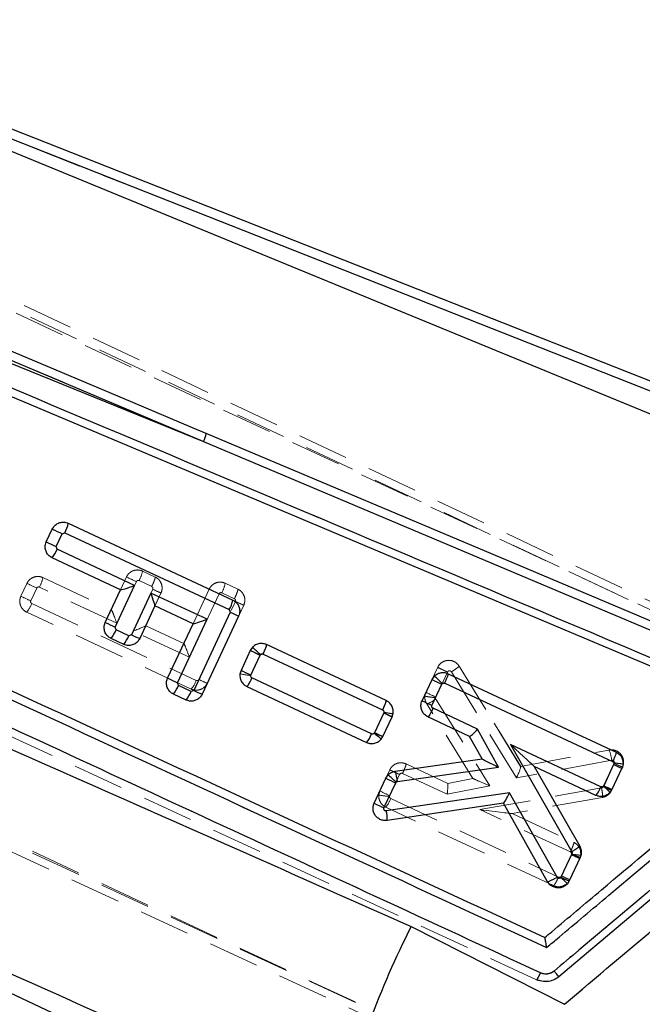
# Model space of a CAD drawing. Header units: millimetres. Extents: x 60 to 704, y 20 to 284.
# Tile 16 of 38: x 182 to 198, y 237 to 262. Entities that reach past the tile are written whole.
import ezdxf

# ---------------------------------------------------------------- set-up
doc = ezdxf.new("R2010")
doc.units = ezdxf.units.MM
doc.linetypes.add('HIDDEN', pattern=[1.905, 1.27, -0.635])

msp = doc.modelspace()

# ---------------------------------------------------------------- linework, layer by layer
at = {"color": 7, "linetype": 'Continuous', "lineweight": 25}
for p, q in [((206.9409, 249.0644), (175.1845, 261.5935)), ((206.8562, 248.8498), (175.2478, 261.3205)), ((175.3411, 261.0867), (206.3519, 248.3431)), ((174.863, 255.9377), (186.9137, 251.059)), ((175.2054, 256.0001), (186.9137, 251.059)), ((201.6771, 243.9229), (175.326, 255.04)), ((186.9137, 251.059), (202.7259, 244.384)), ((183.5353, 249.0148), (187.6442, 247.095)), ((182.9868, 248.5499), (183.1366, 248.8701)), ((183.2323, 248.4327), (183.3821, 248.7529)), ((183.3821, 248.7529), (183.4486, 248.7771)), ((183.4486, 248.7771), (187.5574, 246.8572)), ((183.2565, 248.3663), (183.2323, 248.4327)), ((185.191, 247.4624), (183.2565, 248.3663)), ((184.8396, 247.353), (183.1316, 248.151)), ((184.7038, 246.4202), (185.191, 247.4624)), ((184.4583, 246.5373), (184.8396, 247.353)), ((184.8406, 247.3525), (184.8396, 247.353)), ((185.5987, 247.2719), (185.1115, 246.2296)), ((187.003, 246.6158), (185.5987, 247.2719)), ((185.7003, 246.9508), (185.3189, 246.135)), ((185.7006, 246.9516), (185.7003, 246.9508)), ((186.6516, 246.5064), (185.7003, 246.9508)), ((187.5815, 246.7908), (186.6692, 244.8391)), ((187.7889, 246.6961), (186.8766, 244.7445)), ((187.5574, 246.8572), (187.5815, 246.7908)), ((186.016, 245.1468), (186.6516, 246.5064)), ((186.2616, 245.0297), (187.003, 246.6158)), ((186.6526, 246.5059), (186.6516, 246.5064)), ((184.728, 246.3537), (184.7038, 246.4202)), ((185.045, 246.2055), (184.728, 246.3537)), ((185.1115, 246.2296), (185.045, 246.2055)), ((184.9201, 245.9902), (184.603, 246.1384)), ((191.4738, 244.5881), (188.4862, 245.984)), ((188.0819, 245.8377), (187.8496, 245.341)), ((188.1333, 245.9144), (188.0819, 245.8377)), ((188.0952, 245.2239), (188.3275, 245.7207)), ((188.3275, 245.7207), (188.3365, 245.734)), ((188.3998, 245.7461), (191.3866, 244.3506)), ((193.0238, 245.258), (197.2156, 243.2994)), ((186.2857, 244.9632), (186.2616, 245.0297)), ((186.6028, 244.815), (186.2857, 244.9632)), ((191.1097, 243.7558), (188.1224, 245.1515)), ((192.3718, 244.5821), (192.6195, 245.1117)), ((192.6174, 244.465), (192.8652, 244.9949)), ((192.6195, 245.1117), (192.6791, 245.1969)), ((192.8652, 244.9949), (192.8755, 245.0094)), ((192.9373, 245.0201), (197.1284, 243.0619)), ((186.4778, 244.5997), (186.1607, 244.748)), ((186.6692, 244.8391), (186.6028, 244.815)), ((187.9972, 244.9364), (190.9848, 243.5405)), ((191.4134, 244.278), (191.1811, 243.7814)), ((193.7588, 243.8719), (192.6446, 244.3925)), ((167.4748, 244.111), (190.0708, 233.5483)), ((191.3884, 243.6866), (191.6207, 244.1832)), ((193.56, 243.6912), (192.5194, 244.1774)), ((191.1811, 243.7814), (191.1738, 243.7697)), ((194.283, 242.9202), (193.7588, 243.8719)), ((191.3474, 243.6217), (191.3884, 243.6866)), ((193.8702, 243.1282), (193.56, 243.6912)), ((193.5606, 243.6909), (193.56, 243.6912)), ((194.5788, 243.4888), (196.1101, 240.8109)), ((196.8362, 242.4341), (194.5788, 243.4888)), ((202.9285, 243.7036), (195.7851, 237.6865)), ((191.7002, 242.8205), (193.8702, 243.1282)), ((193.8702, 243.1281), (193.8702, 243.1282)), ((191.7544, 242.5617), (194.283, 242.9202)), ((195.1679, 242.9401), (195.168, 242.9399)), ((195.168, 242.9399), (196.3084, 240.9455)), ((196.7113, 242.2188), (195.168, 242.9399)), ((197.1551, 242.9892), (196.9074, 242.4595)), ((197.3625, 242.8945), (197.1148, 242.3649)), ((191.175, 242.023), (191.4675, 242.6486)), ((191.4205, 241.9058), (191.7132, 242.5316)), ((191.4675, 242.6486), (191.5222, 242.7287)), ((191.7132, 242.5316), (191.7225, 242.5453)), ((191.7225, 242.5453), (191.7544, 242.5617)), ((194.5562, 242.2827), (191.4786, 241.829)), ((195.7429, 240.1738), (194.5562, 242.2827)), ((196.9074, 242.4595), (196.8987, 242.4463)), ((197.1148, 242.3649), (197.0654, 242.2904)), ((194.4036, 242.0215), (191.4959, 241.5929)), ((194.4049, 242.0217), (194.4036, 242.0215)), ((195.5061, 240.062), (194.4036, 242.0215)), ((196.1126, 240.76), (195.8392, 240.1756)), ((196.3199, 240.6654), (196.0467, 240.0811)), ((195.8392, 240.1756), (195.8317, 240.1638)), ((196.0467, 240.0811), (196.0016, 240.0114)), ((192.0986, 238.9427), (195.93, 236.9991))]:
    msp.add_line(p, q, dxfattribs=at)
at = {"color": 7, "linetype": 'HIDDEN', "lineweight": 18}
for p, q in [((206.8562, 248.8498), (175.2478, 261.3205)), ((175.3411, 261.0867), (206.3519, 248.3431)), ((170.3757, 260.1556), (211.204, 240.853)), ((212.7206, 240.009), (170.4675, 259.7606)), ((170.5343, 259.8589), (211.514, 240.5)), ((174.863, 255.9377), (186.9137, 251.059)), ((175.2054, 256.0001), (186.9137, 251.059)), ((186.9137, 251.059), (202.7259, 244.384)), ((214.1761, 225.9903), (165.0223, 248.7076)), ((165.3535, 248.7754), (214.3322, 226.1209)), ((165.386, 248.8896), (207.6389, 229.1381)), ((195.2322, 237.6139), (171.6742, 248.5161)), ((184.8397, 247.3532), (184.9901, 247.6749)), ((185.3889, 247.8196), (185.706, 247.6714)), ((185.706, 247.6714), (185.3889, 247.8196)), ((185.706, 247.6714), (185.706, 247.6714)), ((185.7596, 247.6388), (185.706, 247.6714)), ((182.3525, 247.1929), (182.5022, 247.5131)), ((184.7484, 246.5156), (182.8143, 247.4202)), ((182.9011, 247.6579), (184.6095, 246.8589)), ((185.2356, 247.5578), (184.7484, 246.5156)), ((185.6193, 247.4337), (185.3021, 247.5819)), ((187.4548, 247.5162), (187.7719, 247.368)), ((182.7478, 247.3961), (182.5984, 247.0765)), ((185.1561, 246.3249), (185.643, 247.3666)), ((185.4693, 246.4567), (185.8507, 247.2726)), ((185.8507, 247.2726), (185.7006, 246.9516)), ((187.3015, 247.2544), (186.5601, 245.6683)), ((186.6518, 246.5069), (187.056, 247.3715)), ((187.6852, 247.1302), (187.368, 247.2785)), ((187.8255, 247.3354), (187.7719, 247.368)), ((182.6222, 247.0094), (186.7303, 245.0881)), ((185.7003, 246.9508), (185.4688, 246.4557)), ((186.7969, 245.1122), (187.7089, 247.0632)), ((187.9166, 246.9692), (187.0043, 245.0175)), ((186.6054, 244.8728), (182.4972, 246.7941)), ((185.4693, 246.4567), (186.4211, 246.0115)), ((186.5601, 245.6683), (185.1561, 246.3249)), ((188.488, 245.9863), (188.4881, 245.9863)), ((191.4751, 244.5892), (188.488, 245.9863)), ((188.4881, 245.9863), (191.4751, 244.5892)), ((187.8508, 245.3433), (188.0829, 245.84)), ((188.0829, 245.84), (187.8508, 245.3433)), ((188.3279, 245.7218), (188.0962, 245.2259)), ((191.3886, 244.3514), (188.4014, 245.7485)), ((188.0962, 245.2259), (188.092, 245.2114)), ((192.469, 244.7909), (192.7613, 245.4166)), ((192.7614, 245.4166), (192.469, 244.7909)), ((193.0063, 245.2981), (192.7144, 244.6735)), ((192.7613, 245.4166), (192.7614, 245.4166)), ((194.7288, 242.652), (193.1036, 245.3036)), ((193.2972, 245.4462), (193.2973, 245.446)), ((194.8331, 242.9404), (193.2972, 245.4462)), ((193.2973, 245.446), (194.8338, 242.9393)), ((188.1227, 245.1545), (191.1096, 243.7576)), ((187.9978, 244.9392), (187.9978, 244.9392)), ((190.9849, 243.5422), (187.9978, 244.9392)), ((193.642, 242.6399), (192.4863, 244.5021)), ((192.7144, 244.6735), (192.71, 244.6579)), ((192.71, 244.6579), (192.7178, 244.6227)), ((192.7178, 244.6227), (194.0645, 242.4527)), ((191.1827, 243.7846), (191.4143, 244.2803)), ((191.4143, 244.2803), (191.4186, 244.2933)), ((191.6218, 244.1859), (191.6453, 244.259)), ((167.4748, 244.111), (190.0708, 233.5483)), ((191.6218, 244.1859), (191.3898, 243.6892)), ((191.3898, 243.6892), (191.6218, 244.1859)), ((190.985, 243.5422), (190.9849, 243.5422)), ((190.9849, 243.5422), (191.0617, 243.5212)), ((191.0047, 243.5351), (190.985, 243.5422)), ((191.3703, 243.6579), (191.3241, 243.6009)), ((191.3715, 243.6593), (191.3898, 243.6892)), ((194.8331, 242.9404), (197.0437, 243.3511)), ((191.9706, 243.0034), (191.9707, 243.0034)), ((193.011, 242.5168), (191.9706, 243.0034)), ((191.9707, 243.0034), (193.0115, 242.5166)), ((197.1084, 243.0941), (194.7288, 242.652)), ((196.8959, 242.4358), (197.1684, 243.019)), ((197.1684, 243.019), (197.1724, 243.0314)), ((197.3757, 242.9242), (197.4003, 243.0034)), ((197.4003, 243.0034), (197.4003, 243.0034)), ((191.5654, 242.8571), (191.3179, 242.3274)), ((191.3179, 242.3274), (191.5654, 242.857)), ((192.998, 242.2446), (191.884, 242.7656)), ((197.3757, 242.9242), (197.1027, 242.3398)), ((191.8105, 242.7388), (191.5633, 242.2098)), ((193.011, 242.5168), (193.6419, 242.6399)), ((191.3179, 242.3274), (191.2908, 242.227)), ((194.0645, 242.4527), (192.998, 242.2446)), ((193.818, 241.8611), (196.8542, 242.4036)), ((191.5633, 242.2098), (191.5588, 242.1935)), ((191.59, 242.1386), (195.7808, 240.1786)), ((196.8803, 242.1689), (194.6178, 241.7647)), ((195.6561, 239.9633), (191.465, 241.9234)), ((196.0752, 240.8054), (193.818, 241.8611)), ((194.6187, 241.7649), (196.1618, 241.0432)), ((196.1618, 241.0432), (196.1618, 241.0432)), ((196.334, 240.7256), (196.3314, 240.8129)), ((195.8539, 240.2056), (196.1012, 240.7348)), ((196.3084, 240.6399), (196.0609, 240.1102)), ((196.1012, 240.7348), (196.1055, 240.7493)), ((196.3084, 240.6399), (196.334, 240.7256)), ((196.0427, 240.0804), (196.0609, 240.1102)), ((195.6561, 239.9632), (195.6561, 239.9633)), ((195.6561, 239.9633), (195.733, 239.9423)), ((192.0986, 238.9427), (195.93, 236.9991)), ((195.2329, 237.6136), (195.2343, 237.6129))]:
    msp.add_line(p, q, dxfattribs=at)
at = {"color": 7, "linetype": 'Continuous', "lineweight": 25, "flags": 128}
for points in [[(186.98, 251.2562), (186.6364, 251.4012), (185.1449, 252.0303), (179.1788, 254.5464), (175.2711, 256.1941)], [(201.5924, 245.0904), (200.9625, 245.3563), (194.997, 247.8738), (186.98, 251.2562)]]:
    msp.add_lwpolyline(points, dxfattribs=at)
at = {"color": 7, "linetype": 'HIDDEN', "lineweight": 18, "flags": 128}
msp.add_lwpolyline([(188.3954, 246.0088), (188.4298, 246.0066), (188.488, 245.9863), (188.488, 245.9863), (188.488, 245.9863)], dxfattribs=at)
at = {"color": 7, "linetype": 'Continuous', "lineweight": 25}
for centre, radius, start, end in [((186.2535, 251.391), 0.739, 333.30374, 349.48687), ((182.8109, 249.1444), 0.7359, 330.05315, 349.85446), ((186.8495, 256.337), 8.3392, 243.56087, 245.43015), ((186.6998, 256.0168), 8.3392, 243.56087, 245.43015), ((182.5807, 248.6145), 0.72, 319.92224, 339.82854), ((186.9198, 247.2246), 0.7359, 330.05315, 349.85446), ((190.4102, 252.7149), 6.5648, 244.4769, 246.4666), ((188.1632, 253.9905), 8.3232, 243.56863, 245.44148), ((184.0522, 246.6021), 0.72, 319.91073, 339.81728), ((184.3693, 246.4539), 0.72, 319.91073, 339.81728), ((187.9401, 252.1538), 6.5648, 244.4769, 246.4666), ((191.7598, 253.245), 8.2702, 243.59467, 245.47954), ((185.75, 243.0266), 3.7443, 46.30841, 50.4668), ((191.563, 252.8088), 8.3401, 243.5609, 245.43), ((189.7209, 252.6), 8.3232, 243.56863, 245.44148), ((185.6099, 245.2116), 0.72, 319.91073, 339.81728), ((196.2823, 252.4934), 8.2404, 243.60942, 245.5011), ((190.5906, 242.8123), 3.1699, 43.87851, 48.78759), ((185.927, 245.0634), 0.72, 319.91073, 339.81728), ((189.4978, 250.7633), 6.5648, 244.4769, 246.4666), ((196.085, 252.0495), 8.3397, 243.56094, 245.43012), ((194.4164, 250.572), 6.9737, 244.49362, 246.36663), ((190.4339, 244.0041), 0.72, 319.923, 339.82859), ((188.7076, 240.6994), 3.9381, 47.90716, 51.22714), ((194.0312, 249.7421), 6.607, 244.44502, 246.42199), ((190.7742, 242.4915), 0.9828, 4.09613, 19.55599), ((199.9905, 248.9249), 6.5781, 244.46692, 246.4526), ((195.1398, 250.0464), 8.2592, 243.60011, 245.48749), ((189.2737, 240.0709), 3.4813, 45.29824, 49.76969), ((196.1604, 242.6824), 0.72, 319.92356, 339.8285), ((194.8517, 240.0909), 3.1206, 44.81528, 49.00869), ((199.7188, 248.3544), 6.531, 244.50274, 246.50275), ((194.888, 249.49), 8.3392, 243.56083, 245.4301), ((190.6453, 241.6492), 0.8525, 356.2128, 12.17536), ((198.9481, 246.696), 6.5785, 244.46688, 246.45251), ((193.6202, 237.5277), 3.4409, 46.20441, 50.00594), ((198.6555, 246.0789), 6.5407, 244.49534, 246.49239), ((211.4981, 229.083), 21.7613, 153.05825, 166.73749)]:
    msp.add_arc(centre, radius, start, end, dxfattribs=at)
at = {"color": 7, "linetype": 'HIDDEN', "lineweight": 18}
for centre, radius, start, end in [((186.2535, 251.391), 0.739, 333.30374, 349.48687), ((188.6953, 255.1288), 8.324, 243.56866, 245.4414), ((184.6645, 247.9493), 0.7359, 330.05056, 349.85147), ((186.1996, 254.9539), 8.3088, 243.57649, 245.45266), ((182.1767, 247.7877), 0.7359, 330.03793, 349.83974), ((186.7292, 247.6464), 0.7372, 330.06085, 349.82639), ((185.9223, 254.4166), 8.0576, 243.70247, 245.63704), ((188.3715, 253.1208), 6.3683, 244.63096, 246.68213), ((181.9465, 247.2579), 0.72, 319.90048, 339.80682), ((190.4384, 252.8192), 6.3704, 244.62915, 246.67966), ((188.2768, 247.1982), 1.9954, 256.91059, 264.68379), ((191.6187, 252.9036), 8.4472, 243.50912, 245.35451), ((186.0546, 245.3364), 0.72, 319.91525, 339.82198), ((189.6262, 251.038), 6.5666, 244.47707, 246.4663), ((196.2487, 252.3712), 8.4703, 243.4983, 245.33866), ((192.7451, 244.6627), 0.3045, 173.41424, 211.82232), ((192.2106, 245.314), 0.8574, 288.75814, 306.27019), ((194.2069, 250.1433), 6.4941, 244.53125, 246.54265), ((191.344, 244.3154), 0.3066, 335.00524, 349.3884), ((196.0944, 242.9753), 1.021, 6.68252, 21.59931), ((200.029, 248.9975), 6.6276, 244.42959, 246.40043), ((197.1022, 243.0524), 0.3021, 334.89404, 350.67226), ((191.588, 242.2004), 0.2985, 154.8267, 174.88073), ((195.1177, 249.9418), 8.5098, 243.47972, 245.31154), ((191.6514, 244.0193), 1.8282, 258.62386, 267.09904), ((190.9143, 242.3871), 0.72, 319.90045, 339.80675), ((198.972, 246.7307), 6.6478, 244.41471, 246.37956), ((196.0353, 240.768), 0.3017, 334.87774, 351.93295), ((211.4981, 229.083), 21.7613, 153.05825, 166.73749)]:
    msp.add_arc(centre, radius, start, end, dxfattribs=at)
at = {"color": 7, "linetype": 'Continuous', "lineweight": 25}
for centre, major_axis, ratio, start_param, end_param in [((185.1719, 247.4736), (0.332, 0.1205), 0.0483709, 3.1899355, 4.7523436), ((185.5796, 247.2831), (-0.1205, 0.332), 0.0399838, 3.1815472, 4.6640462), ((186.9839, 246.627), (0.332, 0.1205), 0.0483709, 3.1899355, 4.7523436), ((193.7397, 243.8832), (0.1796, 0.1919), 0.0822269, 3.1683884, 4.7307967), ((194.5597, 243.5), (0.6082, -0.56), 0.0056456, 0.0177975, 1.5446097), ((194.2639, 242.9315), (0.3938, -0.1967), 0.0034584, 3.1466039, 4.7626037), ((194.5371, 242.2939), (0.1334, 0.2721), 0.0728729, 3.1916549, 4.706842)]:
    msp.add_ellipse(centre, major_axis=major_axis, ratio=ratio, start_param=start_param, end_param=end_param, dxfattribs=at)
at = {"color": 7, "linetype": 'HIDDEN', "lineweight": 18}
for centre, major_axis, ratio, start_param, end_param in [((184.7293, 246.5268), (-0.1205, 0.3321), 0.0399855, 4.6640637, 6.2432132), ((185.137, 246.3362), (0.3319, 0.1204), 0.0483726, 4.7523611, 6.23486), ((186.541, 245.6795), (-0.1205, 0.3321), 0.0399855, 4.6640637, 6.2432132), ((194.7098, 242.6632), (0.1232, 0.2768), 0.0726158, 4.7041259, 6.2332994), ((192.9789, 242.2558), (0.0321, 0.2609), 0.0773217, 4.6788377, 6.2579873), ((194.0454, 242.4639), (0.4034, -0.176), 0.0060594, 3.1503728, 4.7623581), ((193.7989, 241.8723), (0.8194, -0.1074), 0.0104766, 4.7370552, 6.2501669)]:
    msp.add_ellipse(centre, major_axis=major_axis, ratio=ratio, start_param=start_param, end_param=end_param, dxfattribs=at)
at = {"color": 7, "linetype": 'Continuous', "lineweight": 25}
for points, knots in [([(202.0727, 243.9684), (197.5749, 245.8673), (188.631, 249.6433), (179.6862, 253.418), (175.2396, 255.2944)], [0, 0, 0, 0, 0.502896, 1, 1, 1, 1]), ([(172.5896, 249.2416), (172.6038, 249.2351), (173.1074, 249.002), (175.5682, 247.8632), (183.1698, 244.3453), (190.2828, 241.0534), (195.4382, 238.6676)], [0, 0, 0, 0, 0.00186933, 0.06612329, 0.32313914, 1, 1, 1, 1]), ([(172.3344, 249.1339), (176.1979, 247.3448), (183.9131, 243.7719), (191.6299, 240.1994), (195.4824, 238.4158)], [0, 0, 0, 0, 0.5007601, 1, 1, 1, 1]), ([(183.1366, 248.8701), (183.1538, 248.8991), (183.1882, 248.9572), (183.2728, 249.0167), (183.37, 249.0461), (183.4619, 249.0433), (183.5142, 249.023), (183.5353, 249.0148)], [0, 0, 0, 0, 0.2137115, 0.4274203, 0.6412631, 0.855703, 1, 1, 1, 1]), ([(195.3306, 237.7842), (189.8804, 240.3074), (182.028, 243.9427), (174.1776, 247.5784), (171.7761, 248.6906)], [0, 0, 0, 0, 0.6940826, 1, 1, 1, 1]), ([(170.3643, 248.546), (171.987, 247.8339), (179.2384, 244.6514), (186.4786, 241.4374), (192.0986, 238.9427)], [0, 0, 0, 0, 0.22377997, 1, 1, 1, 1]), ([(183.1316, 248.151), (183.1023, 248.1683), (183.0438, 248.203), (182.9842, 248.2884), (182.9551, 248.3865), (182.9587, 248.4779), (182.9789, 248.5297), (182.9868, 248.5499)], [0, 0, 0, 0, 0.2156999, 0.4314024, 0.6469678, 0.8619117, 1, 1, 1, 1]), ([(187.6442, 247.095), (187.6734, 247.0776), (187.7319, 247.0429), (187.7915, 246.9576), (187.8206, 246.8594), (187.8171, 246.768), (187.7968, 246.7163), (187.7889, 246.6961)], [0, 0, 0, 0, 0.2157112, 0.43142264, 0.64705526, 0.8621247, 1, 1, 1, 1]), ([(184.603, 246.1384), (184.5737, 246.1558), (184.5152, 246.1905), (184.4556, 246.2759), (184.4266, 246.3741), (184.4302, 246.4654), (184.4504, 246.5171), (184.4583, 246.5373)], [0, 0, 0, 0, 0.215785, 0.4315713, 0.647247, 0.8623046, 1, 1, 1, 1]), ([(185.3189, 246.135), (185.3017, 246.1059), (185.2673, 246.0478), (185.1828, 245.9883), (185.0855, 245.9589), (184.9936, 245.9617), (184.9412, 245.982), (184.9201, 245.9902)], [0, 0, 0, 0, 0.2136128, 0.427225, 0.6409279, 0.8552227, 1, 1, 1, 1]), ([(188.4862, 245.984), (188.4536, 245.9955), (188.3882, 246.0184), (188.2832, 246.0089), (188.1949, 245.9723), (188.1516, 245.9316), (188.1333, 245.9144)], [0, 0, 0, 0, 0.268799, 0.5376524, 0.8051076, 1, 1, 1, 1]), ([(188.3998, 245.7461), (188.4069, 245.7616), (188.4265, 245.8044), (188.4544, 245.8704), (188.4772, 245.9315), (188.4895, 245.9733), (188.4873, 245.9804), (188.4862, 245.984)], [0, 0, 0, 0, 0.12954273, 0.35923326, 0.57282161, 0.78640993, 1, 1, 1, 1]), ([(188.3365, 245.734), (188.341, 245.738), (188.35, 245.7461), (188.3677, 245.7516), (188.3849, 245.7517), (188.3952, 245.7479), (188.3998, 245.7461)], [0, 0, 0, 0, 0.261721, 0.5233297, 0.7880051, 1, 1, 1, 1]), ([(187.8496, 245.341), (187.8383, 245.3087), (187.8156, 245.244), (187.8246, 245.1395), (187.8654, 245.0445), (187.9275, 244.9749), (187.9774, 244.9473), (187.9972, 244.9364)], [0, 0, 0, 0, 0.2135336, 0.427024, 0.6416137, 0.8577362, 1, 1, 1, 1]), ([(188.1224, 245.1515), (188.1186, 245.1536), (188.1094, 245.1588), (188.0982, 245.1716), (188.091, 245.1887), (188.0894, 245.207), (188.0933, 245.2183), (188.0952, 245.2239)], [0, 0, 0, 0, 0.1525491, 0.3711922, 0.5849506, 0.7952857, 1, 1, 1, 1]), ([(192.6791, 245.1969), (192.7055, 245.2187), (192.7583, 245.2624), (192.859, 245.2896), (192.9507, 245.2864), (193.0031, 245.266), (193.0238, 245.258)], [0, 0, 0, 0, 0.2734456, 0.5468558, 0.821267, 1, 1, 1, 1]), ([(192.9373, 245.0201), (192.9443, 245.0354), (192.964, 245.0782), (192.9919, 245.1442), (193.0148, 245.2055), (193.027, 245.2473), (193.0249, 245.2544), (193.0238, 245.258)], [0, 0, 0, 0, 0.1278582, 0.359221, 0.5728135, 0.786406, 1, 1, 1, 1]), ([(186.1607, 244.748), (186.1315, 244.7653), (186.073, 244.8), (186.0134, 244.8854), (185.9843, 244.9836), (185.9879, 245.075), (186.0081, 245.1266), (186.016, 245.1468)], [0, 0, 0, 0, 0.21579993, 0.43160015, 0.64731435, 0.8624215, 1, 1, 1, 1]), ([(187.9972, 244.9364), (188.0007, 244.9378), (188.0075, 244.9407), (188.0318, 244.977), (188.0637, 245.0332), (188.0958, 245.0956), (188.1154, 245.1368), (188.1224, 245.1515)], [0, 0, 0, 0, 0.2158683, 0.4317366, 0.647605, 0.8745813, 1, 1, 1, 1]), ([(192.8755, 245.0094), (192.8801, 245.0133), (192.8895, 245.021), (192.9074, 245.0258), (192.9239, 245.0253), (192.9335, 245.0216), (192.9373, 245.0201)], [0, 0, 0, 0, 0.270045, 0.5399715, 0.8133946, 1, 1, 1, 1]), ([(186.8766, 244.7445), (186.8594, 244.7154), (186.825, 244.6573), (186.7405, 244.5979), (186.6433, 244.5684), (186.5514, 244.5712), (186.499, 244.5915), (186.4778, 244.5997)], [0, 0, 0, 0, 0.2135987, 0.4271977, 0.6408638, 0.8551099, 1, 1, 1, 1]), ([(191.6207, 244.1832), (191.6321, 244.2155), (191.6549, 244.2801), (191.6462, 244.3845), (191.6057, 244.4796), (191.5436, 244.5494), (191.4937, 244.5771), (191.4738, 244.5881)], [0, 0, 0, 0, 0.2133096, 0.4265731, 0.641004, 0.8570032, 1, 1, 1, 1]), ([(192.5194, 244.1774), (192.4896, 244.1951), (192.4299, 244.2307), (192.3693, 244.3179), (192.3399, 244.418), (192.3438, 244.5104), (192.3641, 244.5623), (192.3718, 244.5821)], [0, 0, 0, 0, 0.2169529, 0.4339026, 0.6507782, 0.8665729, 1, 1, 1, 1]), ([(191.3866, 244.3506), (191.3904, 244.3484), (191.3996, 244.3433), (191.4107, 244.3304), (191.4178, 244.3134), (191.4194, 244.295), (191.4154, 244.2837), (191.4134, 244.278)], [0, 0, 0, 0, 0.1523055, 0.3699733, 0.582432, 0.7911447, 1, 1, 1, 1]), ([(192.6446, 244.3925), (192.6305, 244.3631), (192.6023, 244.3045), (192.5629, 244.2325), (192.532, 244.1838), (192.5236, 244.1795), (192.5194, 244.1774)], [0, 0, 0, 0, 0.25, 0.5, 0.75, 1, 1, 1, 1]), ([(192.6446, 244.3925), (192.6409, 244.3946), (192.6316, 244.3998), (192.6204, 244.4126), (192.6132, 244.4297), (192.6116, 244.4481), (192.6155, 244.4594), (192.6174, 244.465)], [0, 0, 0, 0, 0.1516354, 0.3704529, 0.5843753, 0.7949078, 1, 1, 1, 1]), ([(190.3172, 234.0753), (187.5143, 235.3328), (181.9085, 237.8477), (174.3784, 241.2237), (169.6513, 243.3408), (167.7271, 244.2026)], [0, 0, 0, 0, 0.372225, 0.7444505, 1, 1, 1, 1]), ([(195.93, 236.9991), (197.5311, 238.3557), (200.2931, 240.6959), (203.0531, 243.0382), (204.2132, 244.0227)], [0, 0, 0, 0, 0.5797188, 1, 1, 1, 1]), ([(191.1738, 243.7697), (191.1702, 243.7661), (191.1624, 243.7581), (191.1461, 243.7513), (191.1273, 243.7496), (191.1156, 243.7537), (191.1097, 243.7558)], [0, 0, 0, 0, 0.21469461, 0.4734991, 0.73714403, 1, 1, 1, 1]), ([(195.4382, 238.6676), (195.4955, 238.7159), (195.9669, 239.1129), (198.0465, 240.8647), (200.0688, 242.5682), (201.6771, 243.9229)], [0, 0, 0, 0, 0.0275739, 0.2266558, 1, 1, 1, 1]), ([(195.4824, 238.4158), (195.5859, 238.503), (196.1034, 238.939), (198.3001, 240.7899), (200.3934, 242.5535), (202.0727, 243.9684)], [0, 0, 0, 0, 0.0471123, 0.2355616, 1, 1, 1, 1]), ([(202.81, 243.8458), (202.7065, 243.7586), (202.189, 243.3226), (200.0156, 241.4914), (197.7387, 239.573), (195.8758, 238.0034), (195.6687, 237.829)], [0, 0, 0, 0, 0.04347752, 0.21738762, 0.913028, 1, 1, 1, 1]), ([(190.9848, 243.5405), (191.0174, 243.529), (191.0824, 243.5061), (191.1871, 243.5154), (191.2805, 243.5538), (191.326, 243.6), (191.3474, 243.6217)], [0, 0, 0, 0, 0.2578511, 0.5157586, 0.7722207, 1, 1, 1, 1]), ([(197.2156, 243.2994), (197.2454, 243.2816), (197.3049, 243.2461), (197.3655, 243.1589), (197.3948, 243.0588), (197.3908, 242.9664), (197.3703, 242.9144), (197.3625, 242.8945)], [0, 0, 0, 0, 0.21676388, 0.43352144, 0.6502752, 0.86596882, 1, 1, 1, 1]), ([(197.1284, 243.0619), (197.1322, 243.0598), (197.1414, 243.0546), (197.1525, 243.0417), (197.1596, 243.0248), (197.1612, 243.0063), (197.1572, 242.9949), (197.1551, 242.9892)], [0, 0, 0, 0, 0.1519362, 0.3694942, 0.5817768, 0.7900658, 1, 1, 1, 1]), ([(191.5222, 242.7287), (191.5481, 242.7516), (191.5997, 242.7973), (191.6668, 242.8128), (191.7002, 242.8205)], [0, 0, 0, 0, 0.5013648, 1, 1, 1, 1]), ([(197.0654, 242.2904), (197.0403, 242.2674), (196.99, 242.2214), (196.8913, 242.1893), (196.7944, 242.1877), (196.737, 242.2092), (196.7113, 242.2188)], [0, 0, 0, 0, 0.2622644, 0.5245002, 0.7875945, 1, 1, 1, 1]), ([(196.8987, 242.4463), (196.8956, 242.4434), (196.8881, 242.4362), (196.8725, 242.4296), (196.8538, 242.4279), (196.8421, 242.4321), (196.8362, 242.4341)], [0, 0, 0, 0, 0.1892032, 0.4563687, 0.7288858, 1, 1, 1, 1]), ([(191.4959, 241.5929), (191.4615, 241.5912), (191.3926, 241.5879), (191.2947, 241.6267), (191.2146, 241.6934), (191.161, 241.7838), (191.1409, 241.8864), (191.152, 241.9686), (191.1701, 242.0116), (191.175, 242.023)], [0, 0, 0, 0, 0.1566804, 0.3133263, 0.4707692, 0.6287548, 0.7864708, 0.9432214, 1, 1, 1, 1]), ([(191.4786, 241.829), (191.4761, 241.8287), (191.4674, 241.8278), (191.4523, 241.8305), (191.4357, 241.8396), (191.4232, 241.8536), (191.4161, 241.8706), (191.4146, 241.8889), (191.4185, 241.9002), (191.4205, 241.9058)], [0, 0, 0, 0, 0.0636648, 0.2238586, 0.3841228, 0.5421297, 0.6965698, 0.8485322, 1, 1, 1, 1]), ([(196.3084, 240.9455), (196.3065, 240.9417), (196.3027, 240.934), (196.2582, 240.9016), (196.192, 240.8589), (196.1374, 240.8269), (196.1101, 240.8109)], [0, 0, 0, 0, 0.2500005, 0.5000004, 0.7500002, 1, 1, 1, 1]), ([(196.1101, 240.8109), (196.1102, 240.8107), (196.1134, 240.805), (196.1176, 240.7926), (196.1179, 240.7748), (196.1141, 240.7644), (196.1126, 240.76)], [0, 0, 0, 0, 0.0133277, 0.3745752, 0.7350305, 1, 1, 1, 1]), ([(196.3084, 240.9455), (196.3194, 240.9223), (196.3449, 240.8678), (196.3548, 240.7681), (196.3318, 240.7003), (196.3199, 240.6654)], [0, 0, 0, 0, 0.2655176, 0.6220696, 1, 1, 1, 1]), ([(196.0016, 240.0114), (195.9769, 239.9879), (195.9274, 239.941), (195.829, 239.9066), (195.7258, 239.9044), (195.6273, 239.9371), (195.5515, 239.9934), (195.5193, 240.0421), (195.5061, 240.062)], [0, 0, 0, 0, 0.174203, 0.3483877, 0.5231253, 0.6992113, 0.8766864, 1, 1, 1, 1]), ([(195.8317, 240.1638), (195.8274, 240.1597), (195.8187, 240.1515), (195.8015, 240.1455), (195.7832, 240.1451), (195.7655, 240.1508), (195.7515, 240.161), (195.7454, 240.17), (195.7429, 240.1738)], [0, 0, 0, 0, 0.16992174, 0.33977717, 0.51176923, 0.68817869, 0.86877051, 1, 1, 1, 1]), ([(195.4824, 238.4158), (195.4823, 238.4168), (195.4815, 238.4224), (195.4771, 238.4556), (195.4691, 238.5119), (195.4584, 238.5784), (195.4495, 238.6272), (195.4424, 238.6587), (195.4395, 238.6648), (195.4382, 238.6676)], [0, 0, 0, 0, 0.00868978, 0.04917648, 0.2890694, 0.49652831, 0.67774894, 0.84996875, 1, 1, 1, 1]), ([(195.6687, 237.829), (195.6537, 237.8178), (195.6097, 237.7851), (195.5254, 237.756), (195.4227, 237.7515), (195.3612, 237.7733), (195.3306, 237.7841)], [0, 0, 0, 0, 0.156198, 0.457132, 0.7297323, 1, 1, 1, 1]), ([(195.785, 237.6865), (195.7408, 237.6561), (195.6524, 237.5953), (195.488, 237.5593), (195.3434, 237.5697), (195.2608, 237.6025), (195.2326, 237.6137)], [0, 0, 0, 0, 0.272319, 0.5446257, 0.8445852, 1, 1, 1, 1])]:
    msp.add_open_spline(points, degree=3, knots=knots, dxfattribs=at)
at = {"color": 7, "linetype": 'HIDDEN', "lineweight": 18}
for points, knots in [([(202.0727, 243.9684), (197.5749, 245.8673), (188.631, 249.6433), (179.6862, 253.418), (175.2396, 255.2944)], [0, 0, 0, 0, 0.50289603, 1, 1, 1, 1]), ([(172.3344, 249.1339), (176.1979, 247.3448), (183.9131, 243.7719), (191.6299, 240.1994), (195.4824, 238.4158)], [0, 0, 0, 0, 0.5007601, 1, 1, 1, 1]), ([(195.3306, 237.7842), (189.8804, 240.3074), (182.028, 243.9427), (174.1776, 247.5784), (171.7761, 248.6906)], [0, 0, 0, 0, 0.6940826, 1, 1, 1, 1]), ([(170.3643, 248.546), (171.987, 247.8339), (179.2384, 244.6514), (186.4786, 241.4374), (192.0986, 238.9427)], [0, 0, 0, 0, 0.22378, 1, 1, 1, 1]), ([(182.5022, 247.5131), (182.5022, 247.5132), (182.5165, 247.5435), (182.5559, 247.6003), (182.6402, 247.661), (182.7403, 247.6901), (182.8306, 247.6846), (182.8824, 247.6666), (182.901, 247.6579), (182.9011, 247.6579)], [0, 0, 0, 0, 0.000128, 0.214649, 0.4327907, 0.6516097, 0.8686524, 0.9998721, 1, 1, 1, 1]), ([(184.9901, 247.6749), (184.9901, 247.6749), (185.0045, 247.7052), (185.0439, 247.7621), (185.1282, 247.8228), (185.2284, 247.8519), (185.3186, 247.8463), (185.3703, 247.8283), (185.3889, 247.8196), (185.3889, 247.8196)], [0, 0, 0, 0, 0.000128, 0.214684, 0.4331035, 0.6520856, 0.8690707, 0.999872, 1, 1, 1, 1]), ([(185.706, 247.6714), (185.7241, 247.6616), (185.7724, 247.6353), (185.834, 247.5679), (185.8757, 247.4727), (185.883, 247.3696), (185.8648, 247.303), (185.8507, 247.2726), (185.8507, 247.2726)], [0, 0, 0, 0, 0.1310527, 0.3506756, 0.5690279, 0.7847111, 0.9998714, 1, 1, 1, 1]), ([(182.8143, 247.4202), (182.8111, 247.4214), (182.8027, 247.4247), (182.7876, 247.4255), (182.771, 247.4206), (182.7566, 247.4105), (182.7507, 247.4008), (182.7478, 247.3961)], [0, 0, 0, 0, 0.1305057, 0.3461897, 0.5658429, 0.7885227, 1, 1, 1, 1]), ([(185.3021, 247.5819), (185.299, 247.5832), (185.2906, 247.5865), (185.2755, 247.5872), (185.2589, 247.5823), (185.2445, 247.5723), (185.2385, 247.5625), (185.2356, 247.5578)], [0, 0, 0, 0, 0.1301845, 0.3457872, 0.5654895, 0.7884424, 1, 1, 1, 1]), ([(185.643, 247.3666), (185.6449, 247.372), (185.6487, 247.383), (185.6472, 247.4007), (185.6403, 247.4166), (185.6301, 247.4277), (185.6222, 247.4321), (185.6193, 247.4337)], [0, 0, 0, 0, 0.2189421, 0.4378755, 0.656685, 0.8726924, 1, 1, 1, 1]), ([(187.056, 247.3715), (187.056, 247.3715), (187.0704, 247.4018), (187.1098, 247.4587), (187.1941, 247.5194), (187.2943, 247.5485), (187.3845, 247.5429), (187.4362, 247.5249), (187.4548, 247.5162), (187.4548, 247.5162)], [0, 0, 0, 0, 0.000128, 0.2146642, 0.4332251, 0.652243, 0.869106, 0.9998718, 1, 1, 1, 1]), ([(182.4972, 246.7941), (182.4972, 246.7941), (182.4666, 246.8084), (182.4104, 246.8475), (182.3508, 246.93), (182.3214, 247.0271), (182.325, 247.118), (182.3429, 247.1722), (182.3525, 247.1929), (182.3525, 247.1929)], [0, 0, 0, 0, 0.00012814, 0.21590605, 0.42829134, 0.63992695, 0.85320772, 0.99987137, 1, 1, 1, 1]), ([(187.368, 247.2785), (187.3649, 247.2798), (187.3565, 247.2831), (187.3414, 247.2838), (187.3248, 247.2789), (187.3104, 247.2689), (187.3044, 247.2591), (187.3015, 247.2544)], [0, 0, 0, 0, 0.1297943, 0.3454049, 0.5651677, 0.7883296, 1, 1, 1, 1]), ([(187.7719, 247.368), (187.79, 247.3581), (187.8383, 247.3318), (187.9, 247.2644), (187.9416, 247.1692), (187.9489, 247.0662), (187.9307, 246.9996), (187.9166, 246.9692), (187.9166, 246.9692)], [0, 0, 0, 0, 0.1311048, 0.3508385, 0.5691418, 0.7846842, 0.9998714, 1, 1, 1, 1]), ([(182.5984, 247.0765), (182.597, 247.0728), (182.5936, 247.0638), (182.5932, 247.0482), (182.5981, 247.0319), (182.6078, 247.0179), (182.6174, 247.0122), (182.6222, 247.0094)], [0, 0, 0, 0, 0.1491135, 0.3656564, 0.5784447, 0.7885687, 1, 1, 1, 1]), ([(187.7089, 247.0632), (187.7108, 247.0686), (187.7146, 247.0796), (187.7131, 247.0972), (187.7062, 247.1132), (187.696, 247.1243), (187.6881, 247.1286), (187.6852, 247.1302)], [0, 0, 0, 0, 0.2188648, 0.4377145, 0.656589, 0.8727308, 1, 1, 1, 1]), ([(188.0829, 245.84), (188.0829, 245.8401), (188.0919, 245.8589), (188.1166, 245.9021), (188.1548, 245.9333), (188.1767, 245.9512)], [0, 0, 0, 0, 0.0004091, 0.4276683, 1, 1, 1, 1]), ([(188.4881, 245.9863), (188.4892, 245.9827), (188.4914, 245.9756), (188.4791, 245.9338), (188.4614, 245.8865), (188.4363, 245.8253), (188.4167, 245.7821), (188.4014, 245.7485)], [0, 0, 0, 0, 0.2137714, 0.4275427, 0.6413141, 0.7213768, 1, 1, 1, 1]), ([(188.3279, 245.7218), (188.3206, 245.7253), (188.2974, 245.7364), (188.2488, 245.7595), (188.186, 245.7894), (188.1288, 245.8169), (188.0901, 245.8359), (188.0853, 245.8386), (188.0829, 245.84)], [0, 0, 0, 0, 0.0588617, 0.1871338, 0.3903512, 0.5935677, 0.7967838, 1, 1, 1, 1]), ([(188.4014, 245.7485), (188.3979, 245.7499), (188.3887, 245.7535), (188.3723, 245.7544), (188.3576, 245.7503), (188.3444, 245.7427), (188.3347, 245.7339), (188.3297, 245.7251), (188.3279, 245.7218)], [0, 0, 0, 0, 0.1288975, 0.3432288, 0.5575033, 0.6511341, 0.8702998, 1, 1, 1, 1]), ([(192.7614, 245.4166), (192.7614, 245.4167), (192.7649, 245.4239), (192.7844, 245.4613), (192.8345, 245.5217), (192.9061, 245.5647), (192.9844, 245.5894), (193.0673, 245.5956), (193.1678, 245.5683), (193.2462, 245.5145), (193.2838, 245.4679), (193.2972, 245.4463), (193.2972, 245.4462)], [0, 0, 0, 0, 0.0000935, 0.0371196, 0.1938073, 0.3533263, 0.4134515, 0.5706015, 0.7276577, 0.8832363, 0.999908, 1, 1, 1, 1]), ([(193.2972, 245.4462), (193.2761, 245.4738), (193.2339, 245.529), (193.1404, 245.5792), (193.0375, 245.5971), (192.9341, 245.5793), (192.8431, 245.5285), (192.788, 245.4677), (192.7668, 245.427), (192.7614, 245.4166)], [0, 0, 0, 0, 0.1585408, 0.3171012, 0.4751457, 0.6324482, 0.7892811, 0.946116, 1, 1, 1, 1]), ([(188.092, 245.2114), (188.0918, 245.2051), (188.0914, 245.1925), (188.0987, 245.1748), (188.1098, 245.1617), (188.119, 245.1566), (188.1227, 245.1545)], [0, 0, 0, 0, 0.2716856, 0.54343844, 0.81307806, 1, 1, 1, 1]), ([(192.7613, 245.4166), (192.7637, 245.4152), (192.7685, 245.4124), (192.8073, 245.3935), (192.8644, 245.3659), (192.9278, 245.3356), (192.9764, 245.3124), (192.9996, 245.3013), (193.0063, 245.2981)], [0, 0, 0, 0, 0.2032199, 0.4064399, 0.6096603, 0.812882, 0.9462757, 1, 1, 1, 1]), ([(193.1036, 245.3036), (193.1009, 245.3073), (193.0945, 245.3161), (193.0801, 245.3257), (193.062, 245.3307), (193.047, 245.3296), (193.0328, 245.3251), (193.0196, 245.3171), (193.0104, 245.3061), (193.0069, 245.2993), (193.0063, 245.2981)], [0, 0, 0, 0, 0.1170868, 0.2733343, 0.42927, 0.5852067, 0.6452289, 0.8061973, 0.9670698, 1, 1, 1, 1]), ([(193.2973, 245.446), (193.2961, 245.4427), (193.2937, 245.4361), (193.2601, 245.4084), (193.2084, 245.3714), (193.1614, 245.3403), (193.126, 245.3176), (193.1133, 245.3097), (193.1036, 245.3036)], [0, 0, 0, 0, 0.2205138, 0.4410275, 0.6615415, 0.882056, 0.9098977, 1, 1, 1, 1]), ([(187.0043, 245.0175), (187.0043, 245.0175), (186.99, 244.9871), (186.9504, 244.9304), (186.8663, 244.8697), (186.7662, 244.8406), (186.6759, 244.8461), (186.624, 244.8641), (186.6054, 244.8728), (186.6054, 244.8728)], [0, 0, 0, 0, 0.00012786, 0.21460634, 0.43289405, 0.65159397, 0.86827635, 0.99987167, 1, 1, 1, 1]), ([(186.7303, 245.0881), (186.7335, 245.0868), (186.7419, 245.0835), (186.757, 245.0828), (186.7737, 245.0877), (186.788, 245.0977), (186.794, 245.1074), (186.7969, 245.1122)], [0, 0, 0, 0, 0.1311989, 0.3466943, 0.5660387, 0.7885686, 1, 1, 1, 1]), ([(191.4751, 244.5892), (191.4761, 244.5846), (191.4782, 244.5752), (191.4602, 244.5192), (191.4295, 244.4414), (191.4022, 244.3814), (191.3886, 244.3514)], [0, 0, 0, 0, 0.25000002, 0.50000001, 0.75000001, 1, 1, 1, 1]), ([(192.4426, 244.6976), (192.4416, 244.6629), (192.4397, 244.594), (192.4709, 244.5326), (192.4863, 244.5021)], [0, 0, 0, 0, 0.5035537, 1, 1, 1, 1]), ([(192.71, 244.6579), (192.6998, 244.6591), (192.6747, 244.6619), (192.6222, 244.6682), (192.5558, 244.6768), (192.493, 244.6861), (192.4505, 244.6937), (192.4452, 244.6963), (192.4426, 244.6976)], [0, 0, 0, 0, 0.0753441, 0.183587, 0.3876902, 0.5917933, 0.7958964, 1, 1, 1, 1]), ([(191.4186, 244.2933), (191.419, 244.2974), (191.4201, 244.3074), (191.4164, 244.3235), (191.4084, 244.3364), (191.3989, 244.3458), (191.3925, 244.3493), (191.3886, 244.3514)], [0, 0, 0, 0, 0.173691, 0.4309194, 0.688276, 0.8110741, 1, 1, 1, 1]), ([(191.6453, 244.259), (191.6424, 244.2586), (191.6367, 244.258), (191.5939, 244.2636), (191.5312, 244.2734), (191.4751, 244.2831), (191.4371, 244.2899), (191.4258, 244.292), (191.4186, 244.2933)], [0, 0, 0, 0, 0.2267224, 0.4534451, 0.6801679, 0.906891, 0.9401975, 1, 1, 1, 1]), ([(190.3172, 234.0753), (184.7114, 236.5902), (177.1812, 239.9684), (169.6513, 243.3408), (167.7271, 244.2026)], [0, 0, 0, 0, 0.74445046, 1, 1, 1, 1]), ([(195.93, 236.9991), (197.5311, 238.3557), (200.2931, 240.6959), (203.0531, 243.0382), (204.2132, 244.0227)], [0, 0, 0, 0, 0.5797188, 1, 1, 1, 1]), ([(191.1096, 243.7576), (191.1126, 243.7564), (191.1207, 243.7531), (191.136, 243.7517), (191.1538, 243.7558), (191.1698, 243.7658), (191.1787, 243.7767), (191.1821, 243.7834), (191.1827, 243.7846)], [0, 0, 0, 0, 0.1101902, 0.3076379, 0.5227009, 0.7376805, 0.9549815, 1, 1, 1, 1]), ([(195.4824, 238.4158), (195.5859, 238.503), (196.1034, 238.939), (198.3001, 240.7899), (200.3934, 242.5535), (202.0727, 243.9684)], [0, 0, 0, 0, 0.0471123, 0.2355616, 1, 1, 1, 1]), ([(202.81, 243.8458), (202.7065, 243.7586), (202.189, 243.3226), (200.0156, 241.4914), (197.7387, 239.573), (195.8758, 238.0034), (195.6687, 237.829)], [0, 0, 0, 0, 0.04347752, 0.21738762, 0.913028, 1, 1, 1, 1]), ([(197.0437, 243.3511), (197.0437, 243.3511), (197.0772, 243.3575), (197.1469, 243.3583), (197.245, 243.3254), (197.3266, 243.2622), (197.383, 243.1761), (197.406, 243.0857), (197.4039, 243.0272), (197.4003, 243.0035), (197.4003, 243.0034)], [0, 0, 0, 0, 0.0001041, 0.1765082, 0.3522528, 0.5263023, 0.7002998, 0.8755008, 0.9998965, 1, 1, 1, 1]), ([(197.4003, 243.0034), (197.4021, 243.0382), (197.4059, 243.1076), (197.3674, 243.2066), (197.3008, 243.2876), (197.2106, 243.341), (197.1204, 243.3604), (197.065, 243.3537), (197.0437, 243.3511)], [0, 0, 0, 0, 0.1781147, 0.356218, 0.5345189, 0.7124734, 0.8895941, 1, 1, 1, 1]), ([(191.5654, 242.8571), (191.5654, 242.8571), (191.5744, 242.8759), (191.6031, 242.9233), (191.6551, 242.9721), (191.7275, 243.0131), (191.8092, 243.0362), (191.8998, 243.0303), (191.952, 243.0121), (191.9706, 243.0034), (191.9706, 243.0034)], [0, 0, 0, 0, 0.0001262, 0.1316904, 0.3464783, 0.4394092, 0.6541698, 0.8703448, 0.9998741, 1, 1, 1, 1]), ([(191.884, 242.7656), (191.8935, 242.7862), (191.9132, 242.8292), (191.9402, 242.8937), (191.9617, 242.9509), (191.9739, 242.9927), (191.9718, 242.9998), (191.9707, 243.0034)], [0, 0, 0, 0, 0.17233319, 0.35939832, 0.57293222, 0.78646611, 1, 1, 1, 1]), ([(197.1724, 243.0314), (197.1727, 243.0355), (197.1734, 243.0459), (197.169, 243.0623), (197.1587, 243.0781), (197.1441, 243.0894), (197.1266, 243.0956), (197.1145, 243.0946), (197.1084, 243.0941)], [0, 0, 0, 0, 0.1172487, 0.2992196, 0.47746148, 0.65260232, 0.82692795, 1, 1, 1, 1]), ([(197.4003, 243.0034), (197.3974, 243.0029), (197.3916, 243.002), (197.3487, 243.0064), (197.2857, 243.0145), (197.2266, 243.0231), (197.1881, 243.029), (197.1767, 243.0308), (197.1724, 243.0314)], [0, 0, 0, 0, 0.2266038, 0.4532076, 0.6798119, 0.9064184, 0.9645867, 1, 1, 1, 1]), ([(191.8105, 242.7388), (191.8031, 242.7423), (191.7799, 242.7534), (191.7313, 242.7765), (191.6685, 242.8065), (191.6113, 242.834), (191.5726, 242.8529), (191.5678, 242.8557), (191.5654, 242.857)], [0, 0, 0, 0, 0.0590262, 0.1871343, 0.3903516, 0.5935679, 0.796784, 1, 1, 1, 1]), ([(191.884, 242.7656), (191.8806, 242.767), (191.8714, 242.7706), (191.8549, 242.7714), (191.8402, 242.7673), (191.8269, 242.7598), (191.8172, 242.7509), (191.8123, 242.7421), (191.8105, 242.7388)], [0, 0, 0, 0, 0.12829018, 0.34284287, 0.55734695, 0.65107242, 0.87026792, 1, 1, 1, 1]), ([(196.8542, 242.4036), (196.8592, 242.4049), (196.8688, 242.4076), (196.8792, 242.4147), (196.8887, 242.4237), (196.893, 242.4308), (196.8959, 242.4358)], [0, 0, 0, 0, 0.2796186, 0.5468524, 0.6841729, 1, 1, 1, 1]), ([(196.8803, 242.1689), (196.8817, 242.1727), (196.8845, 242.1803), (196.8801, 242.2342), (196.87, 242.311), (196.8595, 242.3727), (196.8542, 242.4036)], [0, 0, 0, 0, 0.2500006, 0.5000004, 0.7500002, 1, 1, 1, 1]), ([(197.1027, 242.3398), (197.1027, 242.3398), (197.0895, 242.3122), (197.0646, 242.2754), (197.0148, 242.2276), (196.9589, 242.191), (196.9077, 242.174), (196.8804, 242.1689), (196.8803, 242.1689)], [0, 0, 0, 0, 0.0002068, 0.3162222, 0.4499259, 0.7125431, 0.9997933, 1, 1, 1, 1]), ([(197.1027, 242.3398), (197.1001, 242.3408), (197.0949, 242.3427), (197.0556, 242.3606), (196.9982, 242.3873), (196.9471, 242.4114), (196.9125, 242.4278), (196.9026, 242.4326), (196.8959, 242.4358)], [0, 0, 0, 0, 0.2274822, 0.4549644, 0.6824474, 0.9099323, 0.9392086, 1, 1, 1, 1]), ([(191.465, 241.9234), (191.465, 241.9234), (191.4339, 241.9379), (191.3768, 241.9775), (191.3163, 242.0613), (191.2898, 242.1486), (191.2888, 242.2049), (191.2908, 242.227), (191.2908, 242.227)], [0, 0, 0, 0, 0.0001616, 0.2767839, 0.5489233, 0.8209788, 0.9998384, 1, 1, 1, 1]), ([(191.5588, 242.1935), (191.5587, 242.1894), (191.5585, 242.1791), (191.5635, 242.1633), (191.5742, 242.148), (191.5847, 242.1417), (191.59, 242.1386)], [0, 0, 0, 0, 0.1819419, 0.4566417, 0.7274903, 1, 1, 1, 1]), ([(196.1618, 241.0432), (196.1618, 241.0432), (196.1948, 241.0278), (196.2539, 240.9859), (196.314, 240.8983), (196.3385, 240.8079), (196.3373, 240.7495), (196.334, 240.7257), (196.334, 240.7256)], [0, 0, 0, 0, 0.0001558, 0.2838628, 0.550049, 0.8122293, 0.9998442, 1, 1, 1, 1]), ([(196.1055, 240.7493), (196.1058, 240.7536), (196.1065, 240.7639), (196.1019, 240.7798), (196.0915, 240.7956), (196.0807, 240.8021), (196.0752, 240.8054)], [0, 0, 0, 0, 0.187663, 0.4528797, 0.7182326, 1, 1, 1, 1]), ([(196.334, 240.7257), (196.3311, 240.7251), (196.3254, 240.724), (196.2823, 240.7275), (196.2184, 240.7345), (196.1548, 240.7425), (196.1159, 240.7479), (196.1055, 240.7493)], [0, 0, 0, 0, 0.2265436, 0.4530871, 0.6796307, 0.9149057, 1, 1, 1, 1]), ([(196.0609, 240.1102), (196.0609, 240.1102), (196.0577, 240.1034), (196.0387, 240.0668), (195.9907, 240.0074), (195.9029, 239.9524), (195.804, 239.9303), (195.7188, 239.938), (195.6728, 239.9565), (195.6561, 239.9632)], [0, 0, 0, 0, 0.00010147, 0.047584, 0.25924018, 0.47220442, 0.6880126, 0.88706891, 1, 1, 1, 1]), ([(195.7808, 240.1786), (195.7837, 240.1775), (195.7919, 240.1742), (195.8072, 240.1728), (195.825, 240.1768), (195.841, 240.1869), (195.8499, 240.1977), (195.8533, 240.2044), (195.8539, 240.2056)], [0, 0, 0, 0, 0.1105752, 0.3081702, 0.5231624, 0.7380772, 0.9551889, 1, 1, 1, 1]), ([(195.6687, 237.829), (195.6537, 237.8178), (195.6097, 237.7851), (195.5254, 237.756), (195.4227, 237.7515), (195.3612, 237.7733), (195.3306, 237.7841)], [0, 0, 0, 0, 0.156198, 0.457132, 0.7297323, 1, 1, 1, 1])]:
    msp.add_open_spline(points, degree=3, knots=knots, dxfattribs=at)
for points in [[(185.706, 247.6714), (185.7071, 247.6667), (185.7091, 247.6574), (185.691, 247.6014), (185.6603, 247.5236), (185.633, 247.4637), (185.6193, 247.4337)], [(187.6852, 247.1302), (187.6989, 247.1602), (187.7262, 247.2202), (187.7569, 247.2979), (187.775, 247.3539), (187.773, 247.3633), (187.7719, 247.368)], [(188.1227, 245.1545), (188.1086, 245.1252), (188.0804, 245.0665), (188.0412, 244.9945), (188.0103, 244.9457), (188.002, 244.9414), (187.9978, 244.9392)], [(191.1096, 243.7576), (191.0955, 243.7283), (191.0674, 243.6696), (191.0282, 243.5975), (190.9974, 243.5487), (190.9891, 243.5444), (190.985, 243.5422)], [(191.3898, 243.6892), (191.3867, 243.6904), (191.3804, 243.6929), (191.3334, 243.7144), (191.2656, 243.7458), (191.2103, 243.7716), (191.1827, 243.7846)], [(196.1618, 241.0432), (196.1628, 241.0385), (196.1649, 241.0291), (196.1468, 240.9731), (196.1162, 240.8954), (196.0889, 240.8354), (196.0752, 240.8054)], [(195.7808, 240.1786), (195.7667, 240.1493), (195.7385, 240.0906), (195.6993, 240.0186), (195.6686, 239.9698), (195.6603, 239.9654), (195.6561, 239.9632)], [(195.8539, 240.2056), (195.8815, 240.1927), (195.9368, 240.1668), (196.0045, 240.1354), (196.0516, 240.1139), (196.0578, 240.1114), (196.0609, 240.1102)], [(195.785, 237.6865), (195.7834, 237.6887), (195.7802, 237.693), (195.754, 237.7254), (195.7158, 237.772), (195.6844, 237.81), (195.6687, 237.829)], [(195.2333, 237.6134), (195.2366, 237.6151), (195.2431, 237.6185), (195.2669, 237.6571), (195.2973, 237.714), (195.3193, 237.7609), (195.3303, 237.7843)]]:
    msp.add_open_spline(points, degree=3, dxfattribs=at)
at = {"color": 7, "linetype": 'Continuous', "lineweight": 25}
for points in [[(191.3866, 244.3506), (191.4003, 244.3806), (191.4277, 244.4405), (191.4585, 244.5182), (191.4768, 244.5741), (191.4748, 244.5834), (191.4738, 244.5881)], [(197.2156, 243.2994), (197.2166, 243.2947), (197.2186, 243.2854), (197.2003, 243.2295), (197.1695, 243.1518), (197.1421, 243.0919), (197.1284, 243.0619)], [(195.5062, 240.0619), (195.5077, 240.0613), (195.5106, 240.0601), (195.5261, 240.0646), (195.549, 240.0736), (195.5792, 240.0873), (195.6152, 240.1049), (195.6556, 240.1258), (195.6988, 240.149), (195.7282, 240.1655), (195.7429, 240.1738)], [(195.785, 237.6865), (195.7834, 237.6887), (195.7802, 237.693), (195.754, 237.7254), (195.7158, 237.772), (195.6844, 237.81), (195.6687, 237.829)], [(195.2326, 237.6137), (195.2359, 237.6154), (195.2425, 237.6188), (195.2666, 237.6572), (195.2975, 237.714), (195.3198, 237.7607), (195.331, 237.784)]]:
    msp.add_open_spline(points, degree=3, dxfattribs=at)

doc.saveas('drawing.dxf')
